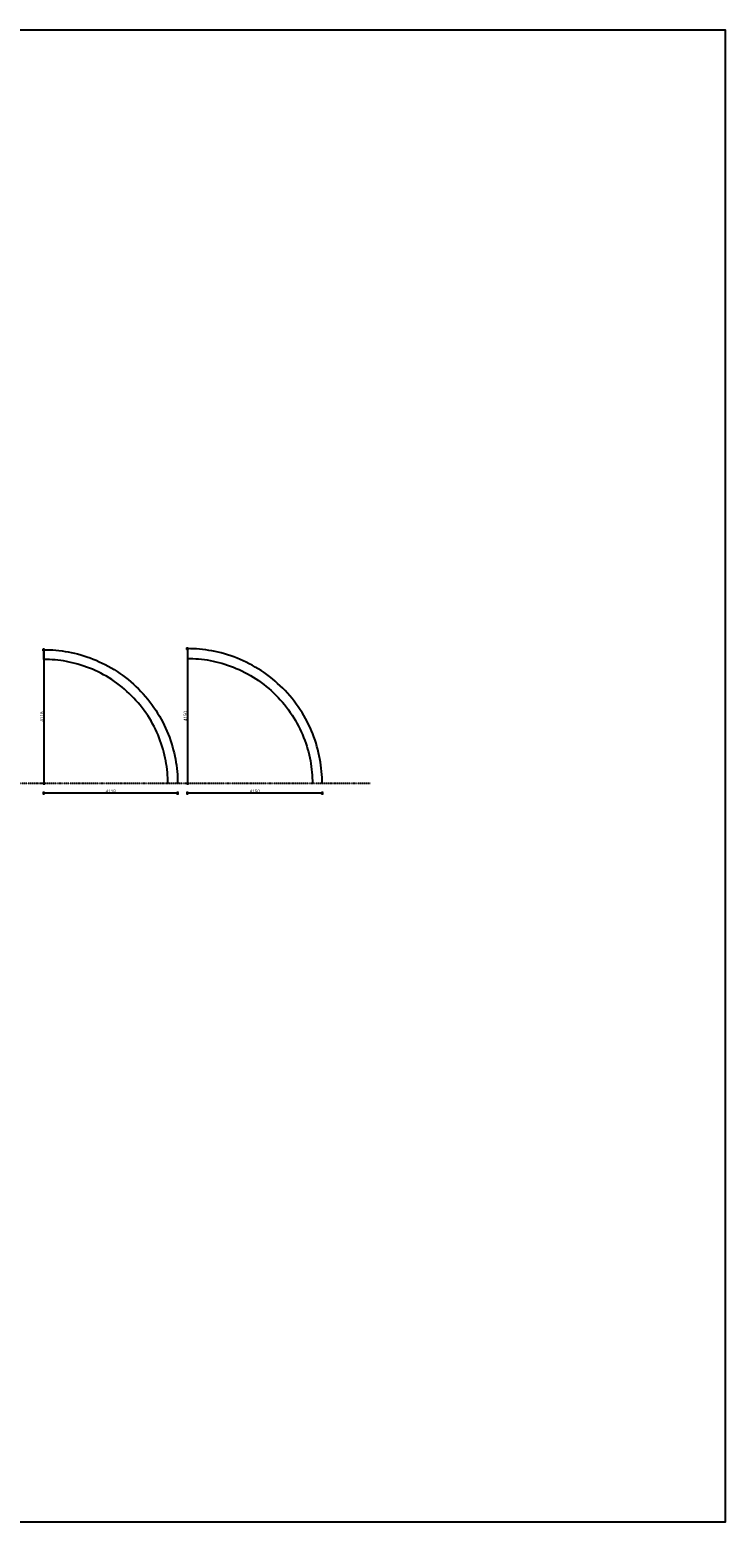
# Model space of a CAD drawing. Header units: metres. Extents: x 63115 to 703450, y -261936 to -53969.
# Tile 25 of 209: x 305063 to 326469, y -238269 to -192341. Entities that reach past the tile are written whole.
import ezdxf

# ---------------------------------------------------------------- set-up
doc = ezdxf.new("R2010")
doc.units = ezdxf.units.M
doc.header["$PDMODE"] = 35
doc.header["$PDSIZE"] = 50
doc.linetypes.add('ACAD_ISO03W100', pattern=[30, 12, -18])
doc.linetypes.add('DASHDOT2', pattern=[12.7, 6.35, -3.175, 0, -3.175])
doc.layers.get('0').update_dxf_attribs({"true_color": 0x83b7c5})
doc.layers.get('DEFPOINTS').update_dxf_attribs({"color": 6})
for name, color, linetype in [('_01-STRAMIENEN', 253, 'DASHDOT2'), ('_02Binnenwanden', 2, 'Continuous'), ('_06dimentions50', 7, 'Continuous'), ('Make2D visible lines', 1, 'Continuous')]:
    doc.layers.add(name, color=color, linetype=linetype)
doc.styles.add('NIOstandard', font='arial.ttf')
doc.dimstyles.new('NIO-50-KLEIN', dxfattribs={"dimtxt": 100, "dimasz": 10, "dimexe": 2, "dimexo": 5, "dimgap": 10, "dimtad": 1, "dimdec": 0, "dimzin": 0, "dimdsep": 46, "dimtxsty": 'NIOstandard', "dimblk1": 'MAATSTR', "dimblk2": 'MAATSTR', "dimsah": 1, "dimcen": 0, "dimdle": 1.5, "dimse1": 1, "dimse2": 1, "dimclrd": 7, "dimclre": 256, "dimclrt": 256, "dimazin": 0, "dimtfac": 1, "dimtdec": 0, "dimtofl": 0, "dimtmove": 1, "dimatfit": 2, "dimldrblk": 'MAATSTR', "dimfxl": 1, "dimtvp": 1, "dimtolj": 1, "dimtzin": 0, "dimarcsym": 0})

# ---------------------------------------------------------------- blocks, each defined once
blk = doc.blocks.new('MAATSTR')
at = {"linetype": 'Continuous'}
for p, q in [((-4.2, 0), (4.2, 0)), ((0, 5), (0, -5))]:
    blk.add_line(p, q, dxfattribs=at)
at = {"linetype": 'Continuous', "const_width": 1.5}
blk.add_lwpolyline([(-0.8, 0, 1), (0.8, 0, 1)], format="xyb", close=True, dxfattribs=at)
blk = doc.blocks.new('*D66')
at = {"layer": '_02Binnenwanden', "color": 7, "lineweight": -2, "transparency": 16777216}
blk.add_line((305495, -211427), (305495, -215525), dxfattribs=at)
at = {"layer": 'DEFPOINTS', "color": 0, "transparency": 16777216}
for p in [(305495, -211417), (305495, -215535), (305495, -215535)]:
    blk.add_point(p, dxfattribs=at)
at = {"layer": '_02Binnenwanden', "color": 7, "lineweight": -2, "transparency": 16777216, "xscale": 10, "yscale": 10, "zscale": 10}
for p, rotation in [((305495, -211417), 90), ((305495, -215535), 270)]:
    blk.add_blockref('MAATSTR', p, dxfattribs=dict(at, rotation=rotation))
at = {"layer": '_02Binnenwanden', "transparency": 16777216, "insert": (305433, -213476), "char_height": 100, "attachment_point": 5, "rotation": 90, "style": 'NIOstandard'}
blk.add_mtext('\\A1;4118', dxfattribs=at)
blk = doc.blocks.new('*D67')
at = {"layer": '_02Binnenwanden', "color": 7, "lineweight": -2, "transparency": 16777216}
blk.add_line((309913, -211395), (309913, -215525), dxfattribs=at)
at = {"layer": 'DEFPOINTS', "color": 0, "transparency": 16777216}
for p in [(309913, -211385), (309912, -215535), (309913, -215535)]:
    blk.add_point(p, dxfattribs=at)
at = {"layer": '_02Binnenwanden', "color": 7, "lineweight": -2, "transparency": 16777216, "xscale": 10, "yscale": 10, "zscale": 10}
for p, rotation in [((309913, -211385), 90), ((309913, -215535), 270)]:
    blk.add_blockref('MAATSTR', p, dxfattribs=dict(at, rotation=rotation))
at = {"layer": '_02Binnenwanden', "transparency": 16777216, "insert": (309852, -213460), "char_height": 100, "attachment_point": 5, "rotation": 90, "style": 'NIOstandard'}
blk.add_mtext('\\A1;4150', dxfattribs=at)
blk = doc.blocks.new('*D74')
at = {"layer": '_02Binnenwanden', "color": 7, "lineweight": -2, "transparency": 16777216}
blk.add_line((309602, -215836), (305505, -215836), dxfattribs=at)
at = {"layer": 'DEFPOINTS', "color": 0, "transparency": 16777216}
for p in [(305495, -211567), (305495, -215836), (309612, -215535)]:
    blk.add_point(p, dxfattribs=at)
at = {"layer": '_02Binnenwanden', "color": 7, "lineweight": -2, "transparency": 16777216, "xscale": 10, "yscale": 10, "zscale": 10, "rotation": 180}
blk.add_blockref('MAATSTR', (305495, -215836), dxfattribs=at)
at = {"layer": '_02Binnenwanden', "color": 7, "lineweight": -2, "transparency": 16777216, "xscale": 10, "yscale": 10, "zscale": 10}
blk.add_blockref('MAATSTR', (309612, -215836), dxfattribs=at)
at = {"layer": '_02Binnenwanden', "transparency": 16777216, "insert": (307553, -215775), "char_height": 100, "attachment_point": 5, "style": 'NIOstandard'}
blk.add_mtext('\\A1;4118', dxfattribs=at)
blk = doc.blocks.new('*D75')
at = {"layer": '_02Binnenwanden', "color": 7, "lineweight": -2, "transparency": 16777216}
blk.add_line((314053, -215836), (309923, -215836), dxfattribs=at)
at = {"layer": 'DEFPOINTS', "color": 0, "transparency": 16777216}
for p in [(309913, -211685), (309913, -215836), (314063, -215535)]:
    blk.add_point(p, dxfattribs=at)
at = {"layer": '_02Binnenwanden', "color": 7, "lineweight": -2, "transparency": 16777216, "xscale": 10, "yscale": 10, "zscale": 10, "rotation": 180}
blk.add_blockref('MAATSTR', (309913, -215836), dxfattribs=at)
at = {"layer": '_02Binnenwanden', "color": 7, "lineweight": -2, "transparency": 16777216, "xscale": 10, "yscale": 10, "zscale": 10}
blk.add_blockref('MAATSTR', (314063, -215836), dxfattribs=at)
at = {"layer": '_02Binnenwanden', "transparency": 16777216, "insert": (311988, -215775), "char_height": 100, "attachment_point": 5, "style": 'NIOstandard'}
blk.add_mtext('\\A1;4150', dxfattribs=at)

msp = doc.modelspace()

# ---------------------------------------------------------------- linework, layer by layer
at = {"layer": '_01-STRAMIENEN', "linetype": 'ACAD_ISO03W100', "ltscale": 0.1}
msp.add_lwpolyline([(315544.1, -215534.9), (280784.8, -215534.9)], dxfattribs=at)
at = {"layer": '_06dimentions50'}
msp.add_lwpolyline([(63115, -192340.6), (326469, -192340.6), (326469, -238268.9), (63115, -238268.9)], close=True, dxfattribs=at)
at = {"layer": 'Make2D visible lines'}
for points in [[(305494.5, -211416.8), (305586, -211417.9), (305678.1, -211420.9), (305771, -211426.1), (305864.6, -211433.5), (305958.7, -211443.1), (306053.4, -211454.9), (306148.5, -211469.1), (306243.9, -211485.6), (306339.7, -211504.5), (306435.6, -211525.8), (306531.7, -211549.6), (306627.8, -211575.8), (306723.8, -211604.6), (306819.6, -211635.8), (306915.3, -211669.6), (307010.5, -211706), (307105.3, -211744.9), (307199.6, -211786.4), (307293.2, -211830.4), (307386.1, -211876.9), (307478.2, -211926), (307569.3, -211977.6), (307659.3, -212031.7), (307748.2, -212088.2), (307835.9, -212147.1), (307922.2, -212208.4), (308007, -212272), (308090.4, -212337.9), (308172.1, -212406), (308252.1, -212476.3), (308330.4, -212548.7), (308406.7, -212623.1), (308481.1, -212699.5), (308553.5, -212777.7), (308623.8, -212857.7), (308691.9, -212939.4), (308757.8, -213022.8), (308821.4, -213107.7), (308882.7, -213194), (308941.7, -213281.6), (308998.2, -213370.5), (309052.2, -213460.6), (309103.8, -213551.7), (309152.9, -213643.7), (309199.4, -213736.6), (309243.5, -213830.2), (309284.9, -213924.5), (309323.8, -214019.3), (309360.2, -214114.6), (309394, -214210.2), (309425.3, -214306), (309454, -214402.1), (309480.3, -214498.1), (309504, -214594.2), (309525.3, -214690.1), (309544.2, -214785.9), (309560.7, -214881.3), (309574.9, -214976.4), (309586.7, -215071.1), (309596.3, -215165.2), (309603.7, -215258.8), (309608.9, -215351.7), (309612, -215443.9), (309613, -215535.3)], [(305494.5, -211716.8), (305494.5, -211416.8)], [(309313, -215535.3), (309312, -215450.5), (309309.2, -215365.1), (309304.4, -215278.9), (309297.5, -215192.2), (309288.7, -215104.9), (309277.7, -215017.1), (309264.5, -214929), (309249.2, -214840.5), (309231.7, -214751.7), (309212, -214662.8), (309189.9, -214573.7), (309165.6, -214484.6), (309138.9, -214395.6), (309109.9, -214306.7), (309078.6, -214218.1), (309044.9, -214129.7), (309008.8, -214041.8), (308970.4, -213954.4), (308929.6, -213867.6), (308886.4, -213781.5), (308840.9, -213696.2), (308793.1, -213611.7), (308743, -213528.2), (308690.6, -213445.8), (308635.9, -213364.5), (308579.1, -213284.5), (308520.1, -213205.8), (308459, -213128.5), (308395.8, -213052.8), (308330.7, -212978.6), (308263.6, -212906), (308194.6, -212835.2), (308123.8, -212766.3), (308051.3, -212699.2), (307977.1, -212634), (307901.3, -212570.8), (307824, -212509.7), (307745.3, -212450.7), (307665.3, -212393.9), (307584, -212339.3), (307501.6, -212286.9), (307418.1, -212236.7), (307333.7, -212188.9), (307248.3, -212143.4), (307162.2, -212100.3), (307075.4, -212059.5), (306988, -212021), (306900.1, -211984.9), (306811.8, -211951.2), (306723.1, -211919.9), (306634.2, -211890.9), (306545.2, -211864.2), (306456.1, -211839.9), (306367.1, -211817.9), (306278.1, -211798.1), (306189.4, -211780.6), (306100.9, -211765.3), (306012.7, -211752.2), (305924.9, -211741.2), (305837.6, -211732.3), (305750.9, -211725.5), (305664.8, -211720.6), (305579.3, -211717.8), (305494.5, -211716.8)], [(309913, -211385.3), (309913, -211685.3)], [(314063, -215535.3), (314062, -215443.2), (314058.9, -215350.3), (314053.6, -215256.7), (314046.2, -215162.4), (314036.5, -215067.5), (314024.6, -214972.2), (314010.3, -214876.3), (313993.7, -214780.1), (313974.7, -214683.7), (313953.2, -214587), (313929.2, -214490.2), (313902.8, -214393.4), (313873.8, -214296.6), (313842.3, -214200), (313808.2, -214103.7), (313771.6, -214007.7), (313732.4, -213912.2), (313690.6, -213817.2), (313646.3, -213722.8), (313599.4, -213629.2), (313549.9, -213536.5), (313497.9, -213444.7), (313443.5, -213354), (313386.5, -213264.4), (313327.1, -213176), (313265.4, -213089.1), (313201.3, -213003.5), (313134.9, -212919.6), (313066.2, -212837.2), (312995.4, -212756.6), (312922.5, -212677.7), (312847.5, -212600.8), (312770.5, -212525.8), (312691.7, -212452.9), (312611.1, -212382.1), (312528.7, -212313.4), (312444.7, -212247), (312359.2, -212182.9), (312272.2, -212121.1), (312183.9, -212061.8), (312094.3, -212004.8), (312003.6, -211950.3), (311911.8, -211898.4), (311819.1, -211848.9), (311725.5, -211802), (311631.1, -211757.7), (311536.1, -211715.9), (311440.6, -211676.7), (311344.6, -211640), (311248.2, -211606), (311151.6, -211574.5), (311054.9, -211545.5), (310958.1, -211519), (310861.3, -211495.1), (310764.6, -211473.6), (310668.1, -211454.6), (310571.9, -211437.9), (310476.1, -211423.7), (310380.7, -211411.7), (310285.9, -211402.1), (310191.6, -211394.7), (310098, -211389.4), (310005.1, -211386.3), (309913, -211385.3)], [(309913, -211685.3), (309998.4, -211686.2), (310084.6, -211689.1), (310171.5, -211694), (310258.9, -211700.9), (310346.9, -211709.8), (310435.4, -211720.9), (310524.3, -211734.1), (310613.5, -211749.6), (310703, -211767.2), (310792.7, -211787.2), (310882.5, -211809.4), (310972.3, -211833.9), (311062.1, -211860.8), (311151.7, -211890), (311241.1, -211921.6), (311330.2, -211955.6), (311418.8, -211992), (311506.9, -212030.7), (311594.4, -212071.9), (311681.3, -212115.4), (311767.3, -212161.3), (311852.5, -212209.5), (311936.6, -212260), (312019.7, -212312.9), (312101.7, -212367.9), (312182.4, -212425.2), (312261.7, -212484.7), (312339.6, -212546.3), (312416, -212610), (312490.8, -212675.7), (312564, -212743.4), (312635.3, -212812.9), (312704.9, -212884.3), (312772.6, -212957.4), (312838.3, -213032.2), (312901.9, -213108.6), (312963.6, -213186.6), (313023, -213265.9), (313080.3, -213346.6), (313135.4, -213428.5), (313188.2, -213511.6), (313238.8, -213595.8), (313287, -213681), (313332.9, -213767), (313376.4, -213853.8), (313417.5, -213941.4), (313456.3, -214029.5), (313492.7, -214118.1), (313526.7, -214207.2), (313558.3, -214296.6), (313587.5, -214386.2), (313614.4, -214475.9), (313638.9, -214565.8), (313661.1, -214655.5), (313681.1, -214745.2), (313698.7, -214834.7), (313714.1, -214924), (313727.4, -215012.9), (313738.5, -215101.3), (313747.4, -215189.4), (313754.3, -215276.8), (313759.2, -215363.7), (313762, -215449.8), (313763, -215535.3)]]:
    msp.add_lwpolyline(points, dxfattribs=at)

# ---------------------------------------------------------------- dimensions: what is measured, and where the dimension line sits
at = {"layer": '_02Binnenwanden'}
for base, p1, p2, picture, middle in [((305494.5402, -215535.291), (305494.5402, -211416.8429), (305494.5402, -215535.291), '*D66', (305433.4829, -213476.067)), ((309913, -215534.9), (309913, -211385.3), (309912.5, -215534.9), '*D67', (309851.9, -213460.1))]:
    dim = msp.add_linear_dim(base=base, p1=p1, p2=p2, angle=90, dimstyle='NIO-50-KLEIN', override={"dimfxlon": 1, "dimarcsym": 1}, dxfattribs=at)
    dim.commit()
    dim.dimension.update_dxf_attribs({"geometry": picture, "text_midpoint": middle})
for base, p1, p2, picture, middle in [((305494.5, -215836.4), (309612.2, -215534.9), (305494.5, -211566.8), '*D74', (307553.4, -215775.3)), ((309913, -215836.4), (314063, -215535.3), (309913, -211685.3), '*D75', (311988, -215775.3))]:
    dim = msp.add_linear_dim(base=base, p1=p1, p2=p2, dimstyle='NIO-50-KLEIN', override={"dimfxlon": 1, "dimarcsym": 1}, dxfattribs=at)
    dim.commit()
    dim.dimension.update_dxf_attribs({"geometry": picture, "text_midpoint": middle})

doc.saveas('drawing.dxf')
